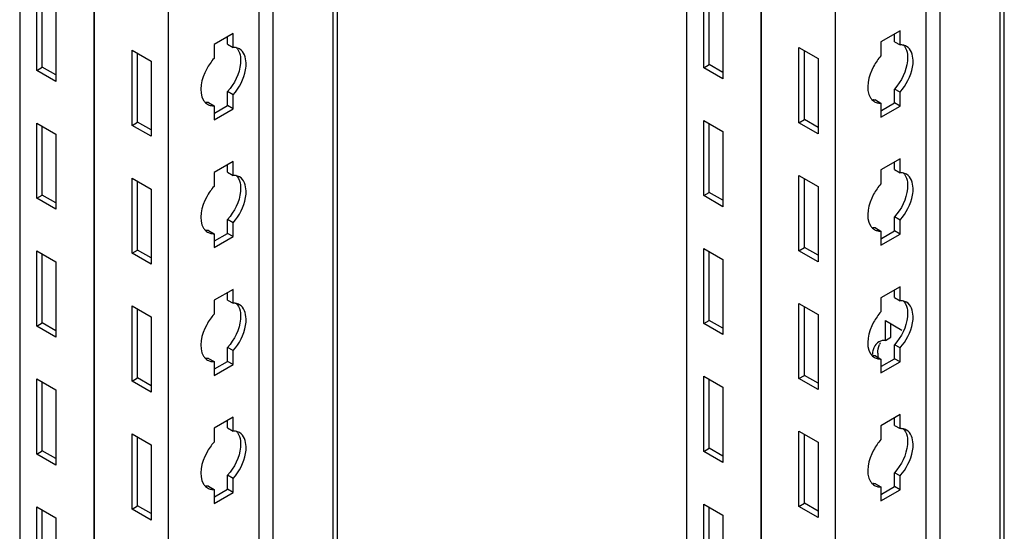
# Model space of a CAD drawing. Header units: millimetres. Extents: x 474 to 1324, y 193 to 2317.
# Tile 20 of 39: x 1165 to 1322, y 1014 to 1095. Entities that reach past the tile are written whole.
import ezdxf

# ---------------------------------------------------------------- set-up
doc = ezdxf.new("R2010")
doc.units = ezdxf.units.MM
doc.header["$LTSCALE"] = 163.201859
doc.layers.get('0').update_dxf_attribs({"linetype": 'CONTINUOUS'})

msp = doc.modelspace()

# ---------------------------------------------------------------- linework, layer by layer
at = {"color": 7}
for p, q in [((1322.13, 433.8), (1322.13, 1941.88)), ((1321.47, 432.88), (1321.47, 1940.96)), ((1283.28, 1934.22), (1283.28, 426.14)), ((1283.32, 1934.2), (1283.32, 426.12)), ((1309.62, 1934.12), (1309.62, 427.67)), ((1311.85, 1935.41), (1311.85, 427.33)), ((1271.44, 1928), (1271.44, 432.98)), ((1295.13, 1927.38), (1295.13, 419.3)), ((1215.05, 493.7), (1215.05, 1895.44)), ((1215.71, 495.37), (1215.71, 1895.82)), ((1203.2, 1888.6), (1203.2, 488.5)), ((1205.43, 1889.89), (1205.43, 488.15)), ((1188.71, 1880.23), (1188.71, 480.13)), ((1176.86, 1873.39), (1176.86, 486.97)), ((1176.9, 1873.41), (1176.9, 486.95)), ((1165.02, 1866.55), (1165.02, 493.81)), ((1167.74, 1087.18), (1167.74, 1099.18)), ((1168.63, 1087.69), (1168.63, 1098.67)), ((1274.16, 1087.59), (1274.16, 1099.59)), ((1275.05, 1088.1), (1275.05, 1099.08)), ((1170.78, 1097.43), (1170.78, 1085.42)), ((1277.2, 1097.84), (1277.2, 1085.83)), ((1305.49, 1093.47), (1302.45, 1091.71)), ((1305.49, 1091.24), (1305.49, 1093.47)), ((1199.07, 1093.06), (1196.03, 1091.3)), ((1198.18, 1091.34), (1198.18, 1092.55)), ((1199.07, 1090.83), (1199.07, 1093.06)), ((1304.6, 1091.75), (1304.6, 1092.96)), ((1182.94, 1090.4), (1185.99, 1088.65)), ((1182.94, 1078.4), (1182.94, 1090.4)), ((1196.03, 1091.3), (1196.03, 1089.08)), ((1198.18, 1091.34), (1199.07, 1090.83)), ((1289.36, 1090.81), (1292.41, 1089.06)), ((1289.36, 1078.81), (1289.36, 1090.81)), ((1302.45, 1091.71), (1302.45, 1089.49)), ((1304.6, 1091.75), (1305.49, 1091.24)), ((1183.83, 1078.91), (1183.83, 1089.89)), ((1290.25, 1079.32), (1290.25, 1090.3)), ((1292.41, 1089.06), (1292.41, 1077.06)), ((1167.74, 1087.18), (1168.63, 1087.69)), ((1170.78, 1085.42), (1167.74, 1087.18)), ((1170.78, 1086.44), (1168.63, 1087.69)), ((1185.99, 1088.65), (1185.99, 1076.65)), ((1274.16, 1087.59), (1275.05, 1088.1)), ((1277.2, 1085.83), (1274.16, 1087.59)), ((1277.2, 1086.85), (1275.05, 1088.1)), ((1305.49, 1083.69), (1304.6, 1084.2)), ((1304.6, 1081.98), (1304.6, 1084.2)), ((1199.07, 1083.28), (1198.18, 1083.79)), ((1198.18, 1081.57), (1198.18, 1083.79)), ((1199.07, 1081.06), (1199.07, 1083.28)), ((1305.49, 1081.47), (1305.49, 1083.69)), ((1195.14, 1082.04), (1196.03, 1081.53)), ((1196.03, 1081.53), (1196.03, 1079.3)), ((1196.03, 1079.3), (1199.07, 1081.06)), ((1196.11, 1080.37), (1198.18, 1081.57)), ((1199.07, 1081.06), (1198.18, 1081.57)), ((1301.56, 1082.45), (1302.45, 1081.94)), ((1302.45, 1081.94), (1302.45, 1079.71)), ((1302.45, 1079.71), (1305.49, 1081.47)), ((1302.53, 1080.78), (1304.6, 1081.98)), ((1305.49, 1081.47), (1304.6, 1081.98)), ((1167.74, 1078.77), (1170.78, 1077.01)), ((1167.74, 1066.77), (1167.74, 1078.77)), ((1168.63, 1067.28), (1168.63, 1078.26)), ((1182.94, 1078.4), (1183.83, 1078.91)), ((1185.99, 1076.65), (1182.94, 1078.4)), ((1185.99, 1077.67), (1183.83, 1078.91)), ((1274.16, 1079.18), (1277.2, 1077.42)), ((1274.16, 1067.18), (1274.16, 1079.18)), ((1275.05, 1067.69), (1275.05, 1078.67)), ((1289.36, 1078.81), (1290.25, 1079.32)), ((1292.41, 1077.06), (1289.36, 1078.81)), ((1292.41, 1078.08), (1290.25, 1079.32)), ((1170.78, 1077.01), (1170.78, 1065.01)), ((1277.2, 1077.42), (1277.2, 1065.42)), ((1305.49, 1073.06), (1302.45, 1071.3)), ((1305.49, 1070.83), (1305.49, 1073.06)), ((1199.07, 1072.65), (1196.03, 1070.89)), ((1198.18, 1070.93), (1198.18, 1072.14)), ((1199.07, 1070.42), (1199.07, 1072.65)), ((1304.6, 1071.34), (1304.6, 1072.55)), ((1182.94, 1069.99), (1185.99, 1068.24)), ((1182.94, 1057.99), (1182.94, 1069.99)), ((1196.03, 1070.89), (1196.03, 1068.66)), ((1198.18, 1070.93), (1199.07, 1070.42)), ((1289.36, 1070.4), (1292.41, 1068.65)), ((1289.36, 1058.4), (1289.36, 1070.4)), ((1302.45, 1071.3), (1302.45, 1069.07)), ((1304.6, 1071.34), (1305.49, 1070.83)), ((1183.83, 1058.5), (1183.83, 1069.48)), ((1290.25, 1058.91), (1290.25, 1069.89)), ((1292.41, 1068.65), (1292.41, 1056.64)), ((1167.74, 1066.77), (1168.63, 1067.28)), ((1170.78, 1065.01), (1167.74, 1066.77)), ((1170.78, 1066.03), (1168.63, 1067.28)), ((1185.99, 1068.24), (1185.99, 1056.23)), ((1274.16, 1067.18), (1275.05, 1067.69)), ((1277.2, 1065.42), (1274.16, 1067.18)), ((1277.2, 1066.44), (1275.05, 1067.69)), ((1305.49, 1063.28), (1304.6, 1063.79)), ((1304.6, 1061.56), (1304.6, 1063.79)), ((1199.07, 1062.87), (1198.18, 1063.38)), ((1198.18, 1061.15), (1198.18, 1063.38)), ((1199.07, 1060.64), (1199.07, 1062.87)), ((1305.49, 1061.05), (1305.49, 1063.28)), ((1195.14, 1061.62), (1196.03, 1061.11)), ((1196.03, 1061.11), (1196.03, 1058.89)), ((1196.03, 1058.89), (1199.07, 1060.64)), ((1196.11, 1059.95), (1198.18, 1061.15)), ((1199.07, 1060.64), (1198.18, 1061.15)), ((1301.56, 1062.03), (1302.45, 1061.52)), ((1302.45, 1061.52), (1302.45, 1059.3)), ((1302.45, 1059.3), (1305.49, 1061.05)), ((1302.53, 1060.36), (1304.6, 1061.56)), ((1305.49, 1061.05), (1304.6, 1061.56)), ((1289.36, 1058.4), (1290.25, 1058.91)), ((1292.41, 1057.66), (1290.25, 1058.91)), ((1167.74, 1058.36), (1170.78, 1056.6)), ((1167.74, 1046.35), (1167.74, 1058.36)), ((1168.63, 1046.86), (1168.63, 1057.85)), ((1182.94, 1057.99), (1183.83, 1058.5)), ((1185.99, 1056.23), (1182.94, 1057.99)), ((1185.99, 1057.25), (1183.83, 1058.5)), ((1274.16, 1058.77), (1277.2, 1057.01)), ((1274.16, 1046.76), (1274.16, 1058.77)), ((1275.05, 1047.27), (1275.05, 1058.26)), ((1292.41, 1056.64), (1289.36, 1058.4)), ((1170.78, 1056.6), (1170.78, 1044.6)), ((1277.2, 1057.01), (1277.2, 1045.01)), ((1305.49, 1052.64), (1302.45, 1050.89)), ((1305.49, 1050.42), (1305.49, 1052.64)), ((1199.07, 1052.23), (1196.03, 1050.48)), ((1198.18, 1050.52), (1198.18, 1051.72)), ((1199.07, 1050.01), (1199.07, 1052.23)), ((1304.6, 1050.93), (1304.6, 1052.13)), ((1182.94, 1049.58), (1185.99, 1047.82)), ((1182.94, 1037.58), (1182.94, 1049.58)), ((1196.03, 1050.48), (1196.03, 1048.25)), ((1198.18, 1050.52), (1199.07, 1050.01)), ((1289.36, 1049.99), (1292.41, 1048.23)), ((1289.36, 1037.99), (1289.36, 1049.99)), ((1290.25, 1038.5), (1290.25, 1049.48)), ((1302.45, 1050.89), (1302.45, 1048.66)), ((1304.6, 1050.93), (1305.49, 1050.42)), ((1183.83, 1038.09), (1183.83, 1049.07)), ((1292.41, 1048.23), (1292.41, 1036.23)), ((1167.74, 1046.35), (1168.63, 1046.86)), ((1170.78, 1044.6), (1167.74, 1046.35)), ((1170.78, 1045.62), (1168.63, 1046.86)), ((1185.99, 1047.82), (1185.99, 1035.82)), ((1274.16, 1046.76), (1275.05, 1047.27)), ((1277.2, 1045.01), (1274.16, 1046.76)), ((1277.2, 1046.03), (1275.05, 1047.27)), ((1303.16, 1047.26), (1305.78, 1045.74)), ((1303.16, 1044.09), (1303.16, 1047.26)), ((1304.04, 1044.6), (1304.04, 1046.75)), ((1303.16, 1044.09), (1304.04, 1044.6)), ((1305.49, 1042.87), (1304.6, 1043.38)), ((1304.6, 1041.15), (1304.6, 1043.38)), ((1199.07, 1042.46), (1198.18, 1042.97)), ((1198.18, 1040.74), (1198.18, 1042.97)), ((1199.07, 1040.23), (1199.07, 1042.46)), ((1301.56, 1041.62), (1302.45, 1041.11)), ((1305.49, 1040.64), (1305.49, 1042.87)), ((1195.14, 1041.21), (1196.03, 1040.7)), ((1196.03, 1040.7), (1196.03, 1038.48)), ((1196.03, 1038.48), (1199.07, 1040.23)), ((1196.11, 1039.54), (1198.18, 1040.74)), ((1199.07, 1040.23), (1198.18, 1040.74)), ((1302.45, 1041.11), (1302.45, 1038.88)), ((1302.45, 1038.88), (1305.49, 1040.64)), ((1302.53, 1039.95), (1304.6, 1041.15)), ((1305.49, 1040.64), (1304.6, 1041.15)), ((1289.36, 1037.99), (1290.25, 1038.5)), ((1292.41, 1037.25), (1290.25, 1038.5)), ((1167.74, 1037.94), (1170.78, 1036.19)), ((1167.74, 1025.94), (1167.74, 1037.94)), ((1168.63, 1026.45), (1168.63, 1037.43)), ((1182.94, 1037.58), (1183.83, 1038.09)), ((1185.99, 1035.82), (1182.94, 1037.58)), ((1185.99, 1036.84), (1183.83, 1038.09)), ((1274.16, 1038.35), (1277.2, 1036.6)), ((1274.16, 1026.35), (1274.16, 1038.35)), ((1275.05, 1026.86), (1275.05, 1037.84)), ((1292.41, 1036.23), (1289.36, 1037.99)), ((1170.78, 1036.19), (1170.78, 1024.19)), ((1277.2, 1036.6), (1277.2, 1024.6)), ((1305.49, 1032.23), (1302.45, 1030.47)), ((1305.49, 1030.01), (1305.49, 1032.23)), ((1199.07, 1031.82), (1196.03, 1030.07)), ((1198.18, 1030.11), (1198.18, 1031.31)), ((1199.07, 1029.6), (1199.07, 1031.82)), ((1304.6, 1030.52), (1304.6, 1031.72)), ((1182.94, 1029.17), (1185.99, 1027.41)), ((1182.94, 1017.16), (1182.94, 1029.17)), ((1196.03, 1030.07), (1196.03, 1027.84)), ((1198.18, 1030.11), (1199.07, 1029.6)), ((1289.36, 1029.58), (1292.41, 1027.82)), ((1289.36, 1017.57), (1289.36, 1029.58)), ((1290.25, 1018.08), (1290.25, 1029.07)), ((1302.45, 1030.47), (1302.45, 1028.25)), ((1304.6, 1030.52), (1305.49, 1030.01)), ((1183.83, 1017.67), (1183.83, 1028.66)), ((1292.41, 1027.82), (1292.41, 1015.82)), ((1167.74, 1025.94), (1168.63, 1026.45)), ((1170.78, 1024.19), (1167.74, 1025.94)), ((1170.78, 1025.21), (1168.63, 1026.45)), ((1185.99, 1027.41), (1185.99, 1015.41)), ((1274.16, 1026.35), (1275.05, 1026.86)), ((1277.2, 1024.6), (1274.16, 1026.35)), ((1277.2, 1025.62), (1275.05, 1026.86)), ((1305.49, 1022.45), (1304.6, 1022.96)), ((1304.6, 1020.74), (1304.6, 1022.96)), ((1199.07, 1022.04), (1198.18, 1022.55)), ((1198.18, 1020.33), (1198.18, 1022.55)), ((1199.07, 1019.82), (1199.07, 1022.04)), ((1301.56, 1021.21), (1302.45, 1020.7)), ((1305.49, 1020.23), (1305.49, 1022.45)), ((1195.14, 1020.8), (1196.03, 1020.29)), ((1196.03, 1020.29), (1196.03, 1018.06)), ((1196.03, 1018.06), (1199.07, 1019.82)), ((1196.11, 1019.13), (1198.18, 1020.33)), ((1199.07, 1019.82), (1198.18, 1020.33)), ((1302.45, 1020.7), (1302.45, 1018.47)), ((1302.45, 1018.47), (1305.49, 1020.23)), ((1302.53, 1019.54), (1304.6, 1020.74)), ((1305.49, 1020.23), (1304.6, 1020.74)), ((1289.36, 1017.57), (1290.25, 1018.08)), ((1292.41, 1016.84), (1290.25, 1018.08)), ((1167.74, 1017.53), (1170.78, 1015.78)), ((1167.74, 1005.53), (1167.74, 1017.53)), ((1168.63, 1006.04), (1168.63, 1017.02)), ((1182.94, 1017.16), (1183.83, 1017.67)), ((1185.99, 1015.41), (1182.94, 1017.16)), ((1185.99, 1016.43), (1183.83, 1017.67)), ((1274.16, 1017.94), (1277.2, 1016.19)), ((1274.16, 1005.94), (1274.16, 1017.94)), ((1275.05, 1006.45), (1275.05, 1017.43)), ((1292.41, 1015.82), (1289.36, 1017.57)), ((1170.78, 1015.78), (1170.78, 1003.77)), ((1277.2, 1016.19), (1277.2, 1004.18))]:
    msp.add_line(p, q, dxfattribs=at)
for centre, radius, start, end in [((1195.85, 1083.25), 1.71, 226.6668, 240.1461), ((1302.27, 1083.66), 1.71, 226.6668, 240.1461), ((1195.85, 1062.84), 1.71, 226.6668, 240.1461), ((1302.27, 1063.25), 1.71, 226.6668, 240.1461), ((1304.38, 1042.49), 2.36, 149.7227, 156.7957), ((1305.02, 1041.56), 3.96, 170.3926, 176.1069), ((1306.97, 1042.03), 5.02, 180.0421, 183.705), ((1307.54, 1042.07), 5.59, 183.683, 186.1434), ((1195.85, 1042.42), 1.71, 226.6668, 240.1461), ((1302.27, 1042.83), 1.71, 226.6668, 240.1461), ((1195.85, 1022.01), 1.71, 226.6668, 240.1461), ((1302.27, 1022.42), 1.71, 226.6668, 240.1461)]:
    msp.add_arc(centre, radius, start, end, dxfattribs=at)
for points, knots in [([(1199.48, 1090.81), (1199.41, 1090.82), (1199.27, 1090.83), (1199.14, 1090.84), (1199.07, 1090.83)], [0, 0, 0, 0, 0.493256, 1, 1, 1, 1]), ([(1201.06, 1087.28), (1201.13, 1087.64), (1201.26, 1088.79), (1200.81, 1090.19), (1200.1, 1090.6)], [0, 0, 0, 0, 0.308884, 1, 1, 1, 1]), ([(1305.9, 1091.22), (1305.83, 1091.23), (1305.69, 1091.24), (1305.56, 1091.25), (1305.49, 1091.24)], [0, 0, 0, 0, 0.493256, 1, 1, 1, 1]), ([(1307.48, 1087.69), (1307.55, 1088.05), (1307.68, 1089.2), (1307.23, 1090.6), (1306.52, 1091)], [0, 0, 0, 0, 0.308884, 1, 1, 1, 1]), ([(1196.03, 1089.08), (1195.57, 1088.57), (1194.26, 1086.69), (1193.47, 1083.8), (1194.37, 1082.38)], [0, 0, 0, 0, 0.288497, 1, 1, 1, 1]), ([(1200.18, 1089.65), (1200.28, 1089.2), (1200.32, 1087.07), (1199.28, 1085.02), (1198.18, 1083.79)], [0, 0, 0, 0, 0.217202, 1, 1, 1, 1]), ([(1302.45, 1089.49), (1301.99, 1088.98), (1300.68, 1087.1), (1299.89, 1084.21), (1300.79, 1082.79)], [0, 0, 0, 0, 0.288497, 1, 1, 1, 1]), ([(1306.6, 1090.06), (1306.7, 1089.61), (1306.74, 1087.48), (1305.7, 1085.43), (1304.6, 1084.2)], [0, 0, 0, 0, 0.217202, 1, 1, 1, 1]), ([(1300.79, 1082.79), (1300.83, 1082.72), (1300.93, 1082.59), (1301.04, 1082.47), (1301.09, 1082.41)], [0, 0, 0, 0, 0.507362, 1, 1, 1, 1]), ([(1301.56, 1082.45), (1301.49, 1082.44), (1301.35, 1082.44), (1301.22, 1082.46), (1301.15, 1082.47)], [0, 0, 0, 0, 0.506746, 1, 1, 1, 1]), ([(1194.37, 1082.38), (1194.41, 1082.31), (1194.51, 1082.18), (1194.62, 1082.06), (1194.67, 1082)], [0, 0, 0, 0, 0.507362, 1, 1, 1, 1]), ([(1195.14, 1082.04), (1195.07, 1082.03), (1194.93, 1082.03), (1194.8, 1082.05), (1194.73, 1082.06)], [0, 0, 0, 0, 0.506746, 1, 1, 1, 1]), ([(1195.54, 1081.56), (1195.62, 1081.55), (1195.78, 1081.52), (1195.94, 1081.52), (1196.03, 1081.53)], [0, 0, 0, 0, 0.492174, 1, 1, 1, 1]), ([(1301.96, 1081.97), (1302.04, 1081.96), (1302.2, 1081.93), (1302.36, 1081.93), (1302.45, 1081.94)], [0, 0, 0, 0, 0.492174, 1, 1, 1, 1]), ([(1199.48, 1070.4), (1199.41, 1070.41), (1199.27, 1070.42), (1199.14, 1070.42), (1199.07, 1070.42)], [0, 0, 0, 0, 0.493256, 1, 1, 1, 1]), ([(1201.06, 1066.86), (1201.13, 1067.23), (1201.26, 1068.38), (1200.81, 1069.77), (1200.1, 1070.18)], [0, 0, 0, 0, 0.308884, 1, 1, 1, 1]), ([(1305.9, 1070.81), (1305.83, 1070.82), (1305.69, 1070.83), (1305.56, 1070.83), (1305.49, 1070.83)], [0, 0, 0, 0, 0.493256, 1, 1, 1, 1]), ([(1307.48, 1067.27), (1307.55, 1067.64), (1307.68, 1068.79), (1307.23, 1070.18), (1306.52, 1070.59)], [0, 0, 0, 0, 0.308884, 1, 1, 1, 1]), ([(1196.03, 1068.66), (1195.57, 1068.16), (1194.26, 1066.27), (1193.47, 1063.39), (1194.37, 1061.97)], [0, 0, 0, 0, 0.288497, 1, 1, 1, 1]), ([(1200.18, 1069.24), (1200.28, 1068.79), (1200.32, 1066.66), (1199.28, 1064.6), (1198.18, 1063.38)], [0, 0, 0, 0, 0.217202, 1, 1, 1, 1]), ([(1302.45, 1069.07), (1301.99, 1068.57), (1300.68, 1066.68), (1299.89, 1063.8), (1300.79, 1062.38)], [0, 0, 0, 0, 0.288497, 1, 1, 1, 1]), ([(1306.6, 1069.65), (1306.7, 1069.2), (1306.74, 1067.07), (1305.7, 1065.01), (1304.6, 1063.79)], [0, 0, 0, 0, 0.217202, 1, 1, 1, 1]), ([(1300.79, 1062.38), (1300.83, 1062.31), (1300.93, 1062.17), (1301.04, 1062.05), (1301.09, 1062)], [0, 0, 0, 0, 0.507362, 1, 1, 1, 1]), ([(1301.56, 1062.03), (1301.49, 1062.03), (1301.35, 1062.03), (1301.22, 1062.05), (1301.15, 1062.06)], [0, 0, 0, 0, 0.506746, 1, 1, 1, 1]), ([(1194.37, 1061.97), (1194.41, 1061.9), (1194.51, 1061.76), (1194.62, 1061.64), (1194.67, 1061.59)], [0, 0, 0, 0, 0.507362, 1, 1, 1, 1]), ([(1195.14, 1061.62), (1195.07, 1061.62), (1194.93, 1061.62), (1194.8, 1061.64), (1194.73, 1061.65)], [0, 0, 0, 0, 0.506746, 1, 1, 1, 1]), ([(1195.54, 1061.15), (1195.62, 1061.13), (1195.78, 1061.11), (1195.94, 1061.11), (1196.03, 1061.11)], [0, 0, 0, 0, 0.492174, 1, 1, 1, 1]), ([(1301.96, 1061.56), (1302.04, 1061.54), (1302.2, 1061.52), (1302.36, 1061.52), (1302.45, 1061.52)], [0, 0, 0, 0, 0.492174, 1, 1, 1, 1]), ([(1199.48, 1049.98), (1199.41, 1050), (1199.27, 1050.01), (1199.14, 1050.01), (1199.07, 1050.01)], [0, 0, 0, 0, 0.493256, 1, 1, 1, 1]), ([(1201.06, 1046.45), (1201.13, 1046.81), (1201.26, 1047.96), (1200.81, 1049.36), (1200.1, 1049.77)], [0, 0, 0, 0, 0.308884, 1, 1, 1, 1]), ([(1305.9, 1050.39), (1305.83, 1050.41), (1305.69, 1050.42), (1305.56, 1050.42), (1305.49, 1050.42)], [0, 0, 0, 0, 0.493256, 1, 1, 1, 1]), ([(1307.48, 1046.86), (1307.55, 1047.22), (1307.68, 1048.37), (1307.23, 1049.77), (1306.52, 1050.18)], [0, 0, 0, 0, 0.308884, 1, 1, 1, 1]), ([(1196.03, 1048.25), (1195.57, 1047.74), (1194.26, 1045.86), (1193.47, 1042.97), (1194.37, 1041.55)], [0, 0, 0, 0, 0.288497, 1, 1, 1, 1]), ([(1200.18, 1048.82), (1200.28, 1048.38), (1200.32, 1046.24), (1199.28, 1044.19), (1198.18, 1042.97)], [0, 0, 0, 0, 0.217202, 1, 1, 1, 1]), ([(1302.45, 1048.66), (1301.99, 1048.15), (1300.68, 1046.27), (1299.89, 1043.38), (1300.79, 1041.96)], [0, 0, 0, 0, 0.288497, 1, 1, 1, 1]), ([(1306.6, 1049.23), (1306.7, 1048.79), (1306.74, 1046.65), (1305.7, 1044.6), (1304.6, 1043.38)], [0, 0, 0, 0, 0.217202, 1, 1, 1, 1]), ([(1303.16, 1044.09), (1303.07, 1044.09), (1302.9, 1044.09), (1302.73, 1044.07), (1302.65, 1044.05)], [0, 0, 0, 0, 0.508233, 1, 1, 1, 1]), ([(1300.79, 1041.96), (1300.83, 1041.89), (1300.93, 1041.76), (1301.04, 1041.64), (1301.09, 1041.59)], [0, 0, 0, 0, 0.507362, 1, 1, 1, 1]), ([(1301.56, 1041.62), (1301.49, 1041.62), (1301.35, 1041.62), (1301.22, 1041.63), (1301.15, 1041.64)], [0, 0, 0, 0, 0.506746, 1, 1, 1, 1]), ([(1194.37, 1041.55), (1194.41, 1041.48), (1194.51, 1041.35), (1194.62, 1041.23), (1194.67, 1041.18)], [0, 0, 0, 0, 0.507362, 1, 1, 1, 1]), ([(1195.14, 1041.21), (1195.07, 1041.21), (1194.93, 1041.21), (1194.8, 1041.22), (1194.73, 1041.23)], [0, 0, 0, 0, 0.506746, 1, 1, 1, 1]), ([(1195.54, 1040.74), (1195.62, 1040.72), (1195.78, 1040.7), (1195.94, 1040.7), (1196.03, 1040.7)], [0, 0, 0, 0, 0.492174, 1, 1, 1, 1]), ([(1301.96, 1041.15), (1302.04, 1041.13), (1302.2, 1041.11), (1302.36, 1041.11), (1302.45, 1041.11)], [0, 0, 0, 0, 0.492174, 1, 1, 1, 1]), ([(1199.48, 1029.57), (1199.41, 1029.58), (1199.27, 1029.6), (1199.14, 1029.6), (1199.07, 1029.6)], [0, 0, 0, 0, 0.493256, 1, 1, 1, 1]), ([(1201.06, 1026.04), (1201.13, 1026.4), (1201.26, 1027.55), (1200.81, 1028.95), (1200.1, 1029.36)], [0, 0, 0, 0, 0.308884, 1, 1, 1, 1]), ([(1305.9, 1029.98), (1305.83, 1029.99), (1305.69, 1030.01), (1305.56, 1030.01), (1305.49, 1030.01)], [0, 0, 0, 0, 0.493256, 1, 1, 1, 1]), ([(1307.48, 1026.45), (1307.55, 1026.81), (1307.68, 1027.96), (1307.23, 1029.36), (1306.52, 1029.77)], [0, 0, 0, 0, 0.308884, 1, 1, 1, 1]), ([(1196.03, 1027.84), (1195.57, 1027.33), (1194.26, 1025.45), (1193.47, 1022.56), (1194.37, 1021.14)], [0, 0, 0, 0, 0.288497, 1, 1, 1, 1]), ([(1200.18, 1028.41), (1200.28, 1027.97), (1200.32, 1025.83), (1199.28, 1023.78), (1198.18, 1022.55)], [0, 0, 0, 0, 0.217202, 1, 1, 1, 1]), ([(1302.45, 1028.25), (1301.99, 1027.74), (1300.68, 1025.86), (1299.89, 1022.97), (1300.79, 1021.55)], [0, 0, 0, 0, 0.288497, 1, 1, 1, 1]), ([(1306.6, 1028.82), (1306.7, 1028.38), (1306.74, 1026.24), (1305.7, 1024.19), (1304.6, 1022.96)], [0, 0, 0, 0, 0.217202, 1, 1, 1, 1]), ([(1300.79, 1021.55), (1300.83, 1021.48), (1300.93, 1021.35), (1301.04, 1021.23), (1301.09, 1021.17)], [0, 0, 0, 0, 0.507362, 1, 1, 1, 1]), ([(1301.56, 1021.21), (1301.49, 1021.21), (1301.35, 1021.21), (1301.22, 1021.22), (1301.15, 1021.23)], [0, 0, 0, 0, 0.506746, 1, 1, 1, 1]), ([(1194.37, 1021.14), (1194.41, 1021.07), (1194.51, 1020.94), (1194.62, 1020.82), (1194.67, 1020.77)], [0, 0, 0, 0, 0.507362, 1, 1, 1, 1]), ([(1195.14, 1020.8), (1195.07, 1020.8), (1194.93, 1020.8), (1194.8, 1020.81), (1194.73, 1020.82)], [0, 0, 0, 0, 0.506746, 1, 1, 1, 1]), ([(1195.54, 1020.32), (1195.62, 1020.31), (1195.78, 1020.29), (1195.94, 1020.28), (1196.03, 1020.29)], [0, 0, 0, 0, 0.492174, 1, 1, 1, 1]), ([(1301.96, 1020.73), (1302.04, 1020.72), (1302.2, 1020.7), (1302.36, 1020.69), (1302.45, 1020.7)], [0, 0, 0, 0, 0.492174, 1, 1, 1, 1])]:
    msp.add_open_spline(points, degree=3, knots=knots, dxfattribs=at)
for points in [[(1200.1, 1090.6), (1199.91, 1090.7), (1199.69, 1090.78), (1199.48, 1090.81)], [(1199.53, 1090.87), (1199.87, 1090.55), (1200.08, 1090.1), (1200.18, 1089.65)], [(1306.52, 1091), (1306.33, 1091.11), (1306.11, 1091.19), (1305.9, 1091.22)], [(1305.95, 1091.28), (1306.29, 1090.96), (1306.5, 1090.51), (1306.6, 1090.06)], [(1199.07, 1083.28), (1200.06, 1084.39), (1200.8, 1085.81), (1201.06, 1087.28)], [(1305.49, 1083.69), (1306.48, 1084.8), (1307.22, 1086.22), (1307.48, 1087.69)], [(1195, 1081.76), (1195.16, 1081.67), (1195.35, 1081.6), (1195.54, 1081.56)], [(1301.42, 1082.17), (1301.58, 1082.08), (1301.77, 1082.01), (1301.96, 1081.97)], [(1200.1, 1070.18), (1199.91, 1070.29), (1199.69, 1070.36), (1199.48, 1070.4)], [(1199.53, 1070.45), (1199.87, 1070.14), (1200.08, 1069.68), (1200.18, 1069.24)], [(1306.52, 1070.59), (1306.33, 1070.7), (1306.11, 1070.77), (1305.9, 1070.81)], [(1305.95, 1070.86), (1306.29, 1070.55), (1306.5, 1070.09), (1306.6, 1069.65)], [(1199.07, 1062.87), (1200.06, 1063.98), (1200.8, 1065.4), (1201.06, 1066.86)], [(1305.49, 1063.28), (1306.48, 1064.39), (1307.22, 1065.81), (1307.48, 1067.27)], [(1195, 1061.35), (1195.16, 1061.26), (1195.35, 1061.19), (1195.54, 1061.15)], [(1301.42, 1061.76), (1301.58, 1061.67), (1301.77, 1061.6), (1301.96, 1061.56)], [(1200.1, 1049.77), (1199.91, 1049.88), (1199.69, 1049.95), (1199.48, 1049.98)], [(1199.53, 1050.04), (1199.87, 1049.73), (1200.08, 1049.27), (1200.18, 1048.82)], [(1306.52, 1050.18), (1306.33, 1050.29), (1306.11, 1050.36), (1305.9, 1050.39)], [(1305.95, 1050.45), (1306.29, 1050.14), (1306.5, 1049.68), (1306.6, 1049.23)], [(1199.07, 1042.46), (1200.06, 1043.56), (1200.8, 1044.99), (1201.06, 1046.45)], [(1305.49, 1042.87), (1306.48, 1043.97), (1307.22, 1045.4), (1307.48, 1046.86)], [(1302.12, 1043.85), (1301.77, 1043.65), (1301.49, 1043.29), (1301.32, 1042.91)], [(1301.95, 1042.03), (1301.95, 1042.5), (1302.02, 1042.99), (1302.21, 1043.42)], [(1302.65, 1044.05), (1302.47, 1044.01), (1302.29, 1043.95), (1302.12, 1043.85)], [(1301.32, 1042.91), (1301.23, 1042.69), (1301.16, 1042.46), (1301.12, 1042.22)], [(1195, 1040.94), (1195.16, 1040.84), (1195.35, 1040.78), (1195.54, 1040.74)], [(1301.42, 1041.35), (1301.58, 1041.25), (1301.77, 1041.18), (1301.96, 1041.15)], [(1200.1, 1029.36), (1199.91, 1029.47), (1199.69, 1029.54), (1199.48, 1029.57)], [(1199.53, 1029.63), (1199.87, 1029.31), (1200.08, 1028.86), (1200.18, 1028.41)], [(1306.52, 1029.77), (1306.33, 1029.88), (1306.11, 1029.95), (1305.9, 1029.98)], [(1305.95, 1030.04), (1306.29, 1029.72), (1306.5, 1029.27), (1306.6, 1028.82)], [(1199.07, 1022.04), (1200.06, 1023.15), (1200.8, 1024.57), (1201.06, 1026.04)], [(1305.49, 1022.45), (1306.48, 1023.56), (1307.22, 1024.98), (1307.48, 1026.45)], [(1195, 1020.53), (1195.16, 1020.43), (1195.35, 1020.36), (1195.54, 1020.32)], [(1301.42, 1020.94), (1301.58, 1020.84), (1301.77, 1020.77), (1301.96, 1020.73)]]:
    msp.add_open_spline(points, degree=3, dxfattribs=at)

doc.saveas('drawing.dxf')
